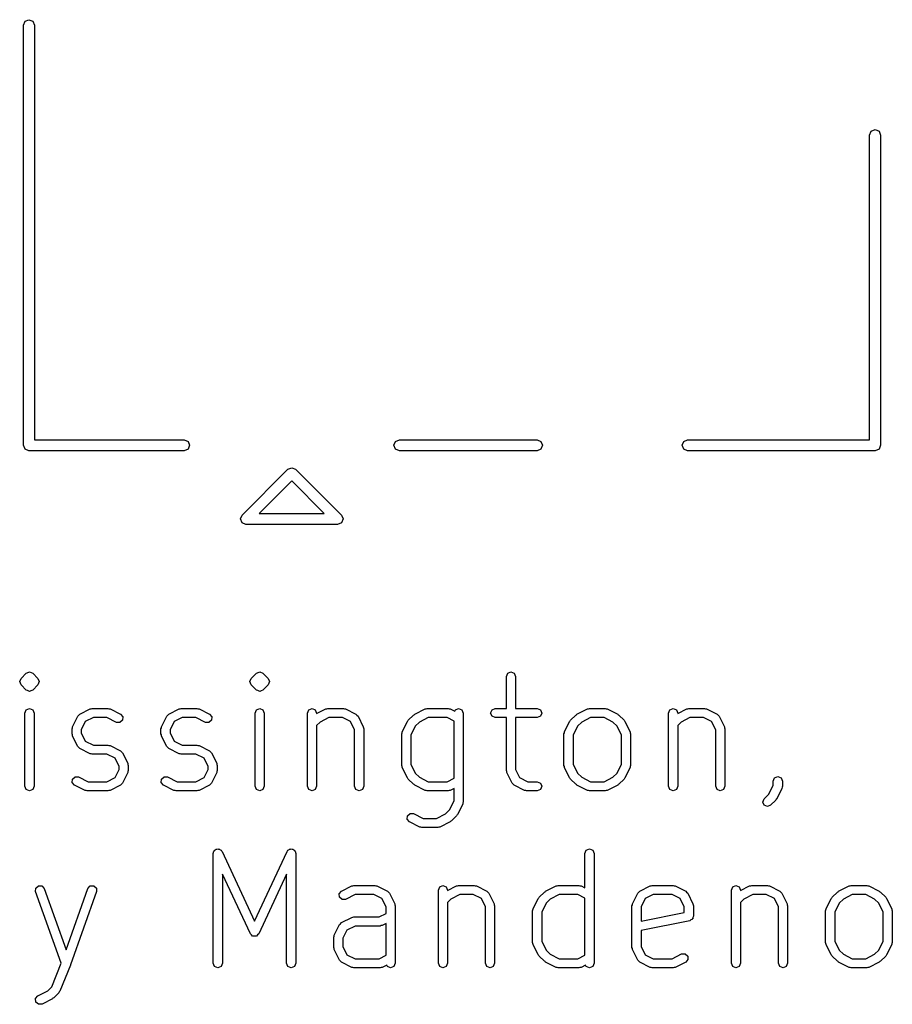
# Model space of a CAD drawing. Extents: x 2.76 to 6.37, y -5.23 to -2.48.
# Tile 4 of 19: x 3.76 to 4.14, y -5.17 to -4.74. Entities that reach past the tile are written whole.
import ezdxf

# ---------------------------------------------------------------- set-up
doc = ezdxf.new("R2010")
doc.units = 0
doc.header["$MEASUREMENT"] = 0
doc.layers.add('BLACK', color=7, linetype='CONTINUOUS')

msp = doc.modelspace()

# ---------------------------------------------------------------- linework, layer by layer
at = {"layer": 'BLACK', "linetype": 'CONTINUOUS'}
for p, q in [((3.76575, -4.74626), (3.76644, -4.74459)), ((3.76575, -4.92677), (3.76575, -4.74626)), ((3.76644, -4.74459), (3.76811, -4.7439)), ((3.76811, -4.7439), (3.76978, -4.74459)), ((3.76978, -4.74459), (3.77047, -4.74626)), ((3.77047, -4.74626), (3.77047, -4.92441)), ((4.12953, -4.7935), (4.13022, -4.79183)), ((4.12953, -4.92441), (4.12953, -4.7935)), ((4.13022, -4.79183), (4.13189, -4.79114)), ((4.13189, -4.79114), (4.13356, -4.79183)), ((4.13356, -4.79183), (4.13425, -4.7935)), ((4.13425, -4.7935), (4.13425, -4.92677)), ((3.77047, -4.92441), (3.83484, -4.92441)), ((3.83484, -4.92441), (3.83651, -4.9251)), ((3.83651, -4.9251), (3.8372, -4.92677)), ((3.925, -4.92677), (3.92569, -4.9251)), ((3.92569, -4.9251), (3.92736, -4.92441)), ((3.92736, -4.92441), (3.98654, -4.92441)), ((3.98654, -4.92441), (3.98821, -4.9251)), ((3.98821, -4.9251), (3.9889, -4.92677)), ((4.04894, -4.92677), (4.04963, -4.9251)), ((4.04963, -4.9251), (4.0513, -4.92441)), ((4.0513, -4.92441), (4.12953, -4.92441)), ((3.76644, -4.92844), (3.76575, -4.92677)), ((3.76811, -4.92913), (3.76644, -4.92844)), ((3.83484, -4.92913), (3.76811, -4.92913)), ((3.83651, -4.92844), (3.83484, -4.92913)), ((3.8372, -4.92677), (3.83651, -4.92844)), ((3.92569, -4.92844), (3.925, -4.92677)), ((3.92736, -4.92913), (3.92569, -4.92844)), ((3.98654, -4.92913), (3.92736, -4.92913)), ((3.98821, -4.92844), (3.98654, -4.92913)), ((3.9889, -4.92677), (3.98821, -4.92844)), ((4.04963, -4.92844), (4.04894, -4.92677)), ((4.0513, -4.92913), (4.04963, -4.92844)), ((4.13189, -4.92913), (4.0513, -4.92913)), ((4.13356, -4.92844), (4.13189, -4.92913)), ((4.13425, -4.92677), (4.13356, -4.92844)), ((3.85975, -4.95679), (3.87943, -4.93711)), ((3.87943, -4.93711), (3.8811, -4.93642)), ((3.8811, -4.93642), (3.88277, -4.93711)), ((3.88277, -4.93711), (3.88277, -4.93711)), ((3.88277, -4.93711), (3.90246, -4.95679)), ((3.8811, -4.94212), (3.86712, -4.9561)), ((3.89508, -4.9561), (3.8811, -4.94212)), ((3.85906, -4.95846), (3.85975, -4.95679)), ((3.85975, -4.96013), (3.85906, -4.95846)), ((3.86712, -4.9561), (3.89508, -4.9561)), ((3.90246, -4.95679), (3.90315, -4.95846)), ((3.90315, -4.95846), (3.90246, -4.96013)), ((3.86142, -4.96083), (3.85975, -4.96013)), ((3.90079, -4.96083), (3.86142, -4.96083)), ((3.90246, -4.96013), (3.90079, -4.96083)), ((3.76472, -5.02695), (3.76697, -5.0247)), ((3.76697, -5.0247), (3.76737, -5.02454)), ((3.76737, -5.02454), (3.76836, -5.02413)), ((3.76836, -5.02413), (3.76975, -5.0247)), ((3.76975, -5.0247), (3.772, -5.02695)), ((3.8637, -5.02695), (3.86595, -5.0247)), ((3.86595, -5.0247), (3.86636, -5.02454)), ((3.86636, -5.02454), (3.86735, -5.02413)), ((3.86735, -5.02413), (3.86874, -5.0247)), ((3.86874, -5.0247), (3.87099, -5.02695)), ((3.97336, -5.0261), (3.97394, -5.0247)), ((3.97336, -5.03988), (3.97336, -5.0261)), ((3.97394, -5.0247), (3.97533, -5.02413)), ((3.97533, -5.02413), (3.97672, -5.0247)), ((3.97672, -5.0247), (3.9773, -5.0261)), ((3.9773, -5.0261), (3.9773, -5.03988)), ((3.76414, -5.02835), (3.76472, -5.02695)), ((3.76472, -5.02974), (3.76414, -5.02835)), ((3.76472, -5.02695), (3.76472, -5.02695)), ((3.76697, -5.03199), (3.76472, -5.02974)), ((3.772, -5.02974), (3.76975, -5.03199)), ((3.772, -5.02695), (3.772, -5.02695)), ((3.772, -5.02695), (3.772, -5.02695)), ((3.772, -5.02695), (3.77258, -5.02835)), ((3.77258, -5.02835), (3.772, -5.02974)), ((3.86313, -5.02835), (3.8637, -5.02695)), ((3.8637, -5.02974), (3.86313, -5.02835)), ((3.8637, -5.02695), (3.8637, -5.02695)), ((3.86595, -5.03199), (3.8637, -5.02974)), ((3.87099, -5.02974), (3.86874, -5.03199)), ((3.87099, -5.02695), (3.87099, -5.02695)), ((3.87099, -5.02695), (3.87099, -5.02695)), ((3.87099, -5.02695), (3.87156, -5.02835)), ((3.87156, -5.02835), (3.87099, -5.02974)), ((3.76753, -5.03222), (3.76697, -5.03199)), ((3.76836, -5.03256), (3.76753, -5.03222)), ((3.76893, -5.03233), (3.76836, -5.03256)), ((3.76836, -5.03256), (3.76836, -5.03256)), ((3.76975, -5.03199), (3.76893, -5.03233)), ((3.86652, -5.03222), (3.86595, -5.03199)), ((3.86735, -5.03256), (3.86652, -5.03222)), ((3.86792, -5.03233), (3.86735, -5.03256)), ((3.86735, -5.03256), (3.86735, -5.03256)), ((3.86874, -5.03199), (3.86792, -5.03233)), ((3.76639, -5.04184), (3.76697, -5.04045)), ((3.76639, -5.07334), (3.76639, -5.04184)), ((3.76697, -5.04045), (3.76836, -5.03988)), ((3.76836, -5.03988), (3.76975, -5.04045)), ((3.76975, -5.04045), (3.77033, -5.04184)), ((3.77033, -5.04184), (3.77033, -5.07334)), ((3.78684, -5.04771), (3.78909, -5.04321)), ((3.78909, -5.04321), (3.78957, -5.04281)), ((3.78957, -5.04281), (3.78997, -5.04233)), ((3.78997, -5.04233), (3.79447, -5.04008)), ((3.79447, -5.04008), (3.79493, -5.04005)), ((3.79493, -5.04005), (3.79535, -5.03988)), ((3.79535, -5.03988), (3.8021, -5.03988)), ((3.8021, -5.03988), (3.80253, -5.04005)), ((3.80253, -5.04005), (3.80298, -5.04008)), ((3.80298, -5.04008), (3.80748, -5.04233)), ((3.80748, -5.04233), (3.80847, -5.04347)), ((3.80847, -5.04347), (3.80836, -5.04497)), ((3.82509, -5.04771), (3.82734, -5.04321)), ((3.82734, -5.04321), (3.82781, -5.04281)), ((3.82781, -5.04281), (3.82822, -5.04233)), ((3.82822, -5.04233), (3.83272, -5.04008)), ((3.83272, -5.04008), (3.83318, -5.04005)), ((3.83318, -5.04005), (3.8336, -5.03988)), ((3.8336, -5.03988), (3.84035, -5.03988)), ((3.84035, -5.03988), (3.84077, -5.04005)), ((3.84077, -5.04005), (3.84123, -5.04008)), ((3.84123, -5.04008), (3.84573, -5.04233)), ((3.84573, -5.04233), (3.84672, -5.04347)), ((3.84672, -5.04347), (3.84661, -5.04497)), ((3.86538, -5.04184), (3.86595, -5.04045)), ((3.86538, -5.07334), (3.86538, -5.04184)), ((3.86595, -5.04045), (3.86735, -5.03988)), ((3.86735, -5.03988), (3.86874, -5.04045)), ((3.86874, -5.04045), (3.86931, -5.04184)), ((3.86931, -5.04184), (3.86931, -5.07334)), ((3.88787, -5.04184), (3.88845, -5.04045)), ((3.88787, -5.07334), (3.88787, -5.04184)), ((3.88845, -5.04045), (3.88984, -5.03988)), ((3.88984, -5.03988), (3.89123, -5.04045)), ((3.89123, -5.04045), (3.89181, -5.04184)), ((3.89181, -5.04203), (3.89571, -5.04008)), ((3.89181, -5.04184), (3.89181, -5.04203)), ((3.89571, -5.04008), (3.89617, -5.04005)), ((3.89617, -5.04005), (3.89659, -5.03988)), ((3.89659, -5.03988), (3.90334, -5.03988)), ((3.90334, -5.03988), (3.90376, -5.04005)), ((3.90376, -5.04005), (3.90422, -5.04008)), ((3.90422, -5.04008), (3.90872, -5.04233)), ((3.90872, -5.04233), (3.90913, -5.04281)), ((3.90913, -5.04281), (3.9096, -5.04321)), ((3.9096, -5.04321), (3.91185, -5.04771)), ((3.9312, -5.04495), (3.93344, -5.0427)), ((3.93344, -5.0427), (3.93374, -5.04258)), ((3.93374, -5.04258), (3.93396, -5.04233)), ((3.93396, -5.04233), (3.93846, -5.04008)), ((3.93846, -5.04008), (3.93891, -5.04005)), ((3.93891, -5.04005), (3.93934, -5.03988)), ((3.93934, -5.03988), (3.94834, -5.03988)), ((3.94834, -5.03988), (3.94876, -5.04005)), ((3.94876, -5.04005), (3.94922, -5.04008)), ((3.94922, -5.04008), (3.95119, -5.04107)), ((3.95119, -5.04107), (3.95144, -5.04045)), ((3.95144, -5.04045), (3.95283, -5.03988)), ((3.95283, -5.03988), (3.95423, -5.04045)), ((3.95423, -5.04045), (3.9548, -5.04184)), ((3.9548, -5.04184), (3.9548, -5.08009)), ((3.96661, -5.04184), (3.96719, -5.04045)), ((3.96719, -5.04324), (3.96661, -5.04184)), ((3.96719, -5.04045), (3.96858, -5.03988)), ((3.96858, -5.04381), (3.96719, -5.04324)), ((3.96858, -5.03988), (3.97336, -5.03988)), ((3.9773, -5.03988), (3.98658, -5.03988)), ((3.98658, -5.03988), (3.98797, -5.04045)), ((3.98797, -5.04324), (3.98658, -5.04381)), ((3.98797, -5.04045), (3.98855, -5.04184)), ((3.98855, -5.04184), (3.98797, -5.04324)), ((4.00094, -5.04495), (4.00319, -5.0427)), ((4.00319, -5.0427), (4.00349, -5.04258)), ((4.00349, -5.04258), (4.0037, -5.04233)), ((4.0037, -5.04233), (4.0082, -5.04008)), ((4.0082, -5.04008), (4.00865, -5.04005)), ((4.00865, -5.04005), (4.00908, -5.03988)), ((4.00908, -5.03988), (4.01583, -5.03988)), ((4.01583, -5.03988), (4.01625, -5.04005)), ((4.01625, -5.04005), (4.01671, -5.04008)), ((4.01671, -5.04008), (4.02121, -5.04233)), ((4.02121, -5.04233), (4.02142, -5.04258)), ((4.02142, -5.04258), (4.02172, -5.0427)), ((4.02172, -5.0427), (4.02397, -5.04495)), ((4.0431, -5.04184), (4.04368, -5.04045)), ((4.0431, -5.07334), (4.0431, -5.04184)), ((4.04368, -5.04045), (4.04507, -5.03988)), ((4.04507, -5.03988), (4.04647, -5.04045)), ((4.04647, -5.04045), (4.04704, -5.04184)), ((4.04704, -5.04203), (4.05094, -5.04008)), ((4.04704, -5.04184), (4.04704, -5.04203)), ((4.05094, -5.04008), (4.0514, -5.04005)), ((4.0514, -5.04005), (4.05182, -5.03988)), ((4.05182, -5.03988), (4.05857, -5.03988)), ((4.05857, -5.03988), (4.05899, -5.04005)), ((4.05899, -5.04005), (4.05945, -5.04008)), ((4.05945, -5.04008), (4.06395, -5.04233)), ((4.06395, -5.04233), (4.06436, -5.04281)), ((4.06436, -5.04281), (4.06483, -5.04321)), ((4.06483, -5.04321), (4.06708, -5.04771)), ((3.78681, -5.04817), (3.78684, -5.04771)), ((3.79232, -5.04556), (3.79057, -5.04906)), ((3.79582, -5.04381), (3.79232, -5.04556)), ((3.80164, -5.04381), (3.79582, -5.04381)), ((3.80572, -5.04586), (3.80164, -5.04381)), ((3.80723, -5.04596), (3.80572, -5.04586)), ((3.80836, -5.04497), (3.80723, -5.04596)), ((3.82506, -5.04817), (3.82509, -5.04771)), ((3.83057, -5.04556), (3.82882, -5.04906)), ((3.83406, -5.04381), (3.83057, -5.04556)), ((3.83988, -5.04381), (3.83406, -5.04381)), ((3.84397, -5.04586), (3.83988, -5.04381)), ((3.84547, -5.04596), (3.84397, -5.04586)), ((3.84661, -5.04497), (3.84547, -5.04596)), ((3.89326, -5.04571), (3.89181, -5.04716)), ((3.89181, -5.04716), (3.89181, -5.07334)), ((3.89706, -5.04381), (3.89326, -5.04571)), ((3.90288, -5.04381), (3.89706, -5.04381)), ((3.90637, -5.04556), (3.90288, -5.04381)), ((3.90812, -5.04906), (3.90637, -5.04556)), ((3.91185, -5.04771), (3.91188, -5.04817)), ((3.92858, -5.04996), (3.93083, -5.04546)), ((3.93083, -5.04546), (3.93107, -5.04525)), ((3.93107, -5.04525), (3.9312, -5.04495)), ((3.9342, -5.04751), (3.93231, -5.05131)), ((3.936, -5.04571), (3.9342, -5.04751)), ((3.9398, -5.04381), (3.936, -5.04571)), ((3.94787, -5.04381), (3.9398, -5.04381)), ((3.95087, -5.04531), (3.94787, -5.04381)), ((3.95087, -5.06987), (3.95087, -5.04531)), ((3.97336, -5.04381), (3.96858, -5.04381)), ((3.97336, -5.06659), (3.97336, -5.04381)), ((3.98658, -5.04381), (3.9773, -5.04381)), ((3.9773, -5.04381), (3.9773, -5.06613)), ((3.99832, -5.04996), (4.00057, -5.04546)), ((4.00057, -5.04546), (4.00081, -5.04525)), ((4.00081, -5.04525), (4.00094, -5.04495)), ((4.00395, -5.04751), (4.00205, -5.05131)), ((4.00574, -5.04571), (4.00395, -5.04751)), ((4.00954, -5.04381), (4.00574, -5.04571)), ((4.01536, -5.04381), (4.00954, -5.04381)), ((4.01916, -5.04571), (4.01536, -5.04381)), ((4.02096, -5.04751), (4.01916, -5.04571)), ((4.02286, -5.05131), (4.02096, -5.04751)), ((4.02397, -5.04495), (4.02409, -5.04525)), ((4.02409, -5.04525), (4.02434, -5.04546)), ((4.02434, -5.04546), (4.02659, -5.04996)), ((4.04849, -5.04571), (4.04704, -5.04716)), ((4.04704, -5.04716), (4.04704, -5.07334)), ((4.05229, -5.04381), (4.04849, -5.04571)), ((4.05811, -5.04381), (4.05229, -5.04381)), ((4.0616, -5.04556), (4.05811, -5.04381)), ((4.06335, -5.04906), (4.0616, -5.04556)), ((4.06708, -5.04771), (4.06711, -5.04817)), ((3.78664, -5.04859), (3.78681, -5.04817)), ((3.78664, -5.05084), (3.78664, -5.04859)), ((3.78681, -5.05127), (3.78664, -5.05084)), ((3.78684, -5.05172), (3.78681, -5.05127)), ((3.78909, -5.05622), (3.78684, -5.05172)), ((3.79057, -5.04906), (3.79057, -5.05038)), ((3.79057, -5.05038), (3.79232, -5.05388)), ((3.82488, -5.04859), (3.82506, -5.04817)), ((3.82488, -5.05084), (3.82488, -5.04859)), ((3.82506, -5.05127), (3.82488, -5.05084)), ((3.82509, -5.05172), (3.82506, -5.05127)), ((3.82734, -5.05622), (3.82509, -5.05172)), ((3.82882, -5.04906), (3.82882, -5.05038)), ((3.82882, -5.05038), (3.83057, -5.05388)), ((3.90812, -5.07334), (3.90812, -5.04906)), ((3.91188, -5.04817), (3.91206, -5.04859)), ((3.91206, -5.04859), (3.91206, -5.07334)), ((3.92837, -5.05084), (3.92854, -5.05042)), ((3.92837, -5.06434), (3.92837, -5.05084)), ((3.92854, -5.05042), (3.92858, -5.04996)), ((3.93231, -5.05131), (3.93231, -5.06388)), ((3.99811, -5.05084), (3.99829, -5.05042)), ((3.99811, -5.06434), (3.99811, -5.05084)), ((3.99829, -5.05042), (3.99832, -5.04996)), ((4.00205, -5.05131), (4.00205, -5.06388)), ((4.02286, -5.06388), (4.02286, -5.05131)), ((4.02659, -5.04996), (4.02662, -5.05042)), ((4.02662, -5.05042), (4.02679, -5.05084)), ((4.02679, -5.05084), (4.02679, -5.06434)), ((4.06335, -5.07334), (4.06335, -5.04906)), ((4.06711, -5.04817), (4.06729, -5.04859)), ((4.06729, -5.04859), (4.06729, -5.07334)), ((3.78957, -5.05663), (3.78909, -5.05622)), ((3.79232, -5.05388), (3.79582, -5.05562)), ((3.79582, -5.05562), (3.8021, -5.05562)), ((3.8021, -5.05562), (3.80253, -5.0558)), ((3.80253, -5.0558), (3.80298, -5.05583)), ((3.80298, -5.05583), (3.80748, -5.05808)), ((3.82781, -5.05663), (3.82734, -5.05622)), ((3.83057, -5.05388), (3.83406, -5.05562)), ((3.83406, -5.05562), (3.84035, -5.05562)), ((3.84035, -5.05562), (3.84077, -5.0558)), ((3.84077, -5.0558), (3.84123, -5.05583)), ((3.84123, -5.05583), (3.84573, -5.05808)), ((3.78997, -5.0571), (3.78957, -5.05663)), ((3.79447, -5.05935), (3.78997, -5.0571)), ((3.79493, -5.05939), (3.79447, -5.05935)), ((3.79535, -5.05956), (3.79493, -5.05939)), ((3.80164, -5.05956), (3.79535, -5.05956)), ((3.80514, -5.06131), (3.80164, -5.05956)), ((3.80748, -5.05808), (3.80789, -5.05855)), ((3.80789, -5.05855), (3.80836, -5.05896)), ((3.80836, -5.05896), (3.81061, -5.06346)), ((3.82822, -5.0571), (3.82781, -5.05663)), ((3.83272, -5.05935), (3.82822, -5.0571)), ((3.83318, -5.05939), (3.83272, -5.05935)), ((3.8336, -5.05956), (3.83318, -5.05939)), ((3.83988, -5.05956), (3.8336, -5.05956)), ((3.84338, -5.06131), (3.83988, -5.05956)), ((3.84573, -5.05808), (3.84614, -5.05855)), ((3.84614, -5.05855), (3.84661, -5.05896)), ((3.84661, -5.05896), (3.84886, -5.06346)), ((3.80688, -5.06481), (3.80514, -5.06131)), ((3.81061, -5.06346), (3.81065, -5.06392)), ((3.81065, -5.06392), (3.81082, -5.06434)), ((3.81082, -5.06434), (3.81082, -5.06659)), ((3.84513, -5.06481), (3.84338, -5.06131)), ((3.84886, -5.06346), (3.84889, -5.06392)), ((3.84889, -5.06392), (3.84907, -5.06434)), ((3.84907, -5.06434), (3.84907, -5.06659)), ((3.92854, -5.06477), (3.92837, -5.06434)), ((3.93231, -5.06388), (3.93421, -5.06768)), ((3.99829, -5.06477), (3.99811, -5.06434)), ((4.00205, -5.06388), (4.00395, -5.06768)), ((4.02096, -5.06768), (4.02286, -5.06388)), ((4.02679, -5.06434), (4.02662, -5.06477)), ((3.80514, -5.06962), (3.80688, -5.06613)), ((3.80688, -5.06613), (3.80688, -5.06481)), ((3.81061, -5.06747), (3.80836, -5.07197)), ((3.81065, -5.06701), (3.81061, -5.06747)), ((3.81082, -5.06659), (3.81065, -5.06701)), ((3.84338, -5.06962), (3.84513, -5.06613)), ((3.84513, -5.06613), (3.84513, -5.06481)), ((3.84886, -5.06747), (3.84661, -5.07197)), ((3.84889, -5.06701), (3.84886, -5.06747)), ((3.84907, -5.06659), (3.84889, -5.06701)), ((3.92858, -5.06522), (3.92854, -5.06477)), ((3.93083, -5.06972), (3.92858, -5.06522)), ((3.93421, -5.06768), (3.936, -5.06947)), ((3.97354, -5.06701), (3.97336, -5.06659)), ((3.97357, -5.06747), (3.97354, -5.06701)), ((3.97582, -5.07197), (3.97357, -5.06747)), ((3.9773, -5.06613), (3.97905, -5.06962)), ((3.99832, -5.06522), (3.99829, -5.06477)), ((4.00057, -5.06972), (3.99832, -5.06522)), ((4.00395, -5.06768), (4.00574, -5.06947)), ((4.01916, -5.06947), (4.02096, -5.06768)), ((4.02659, -5.06522), (4.02434, -5.06972)), ((4.02662, -5.06477), (4.02659, -5.06522)), ((3.78674, -5.07171), (3.78684, -5.07021)), ((3.78772, -5.07285), (3.78674, -5.07171)), ((3.78684, -5.07021), (3.78798, -5.06922)), ((3.79222, -5.0751), (3.78772, -5.07285)), ((3.78798, -5.06922), (3.78949, -5.06933)), ((3.78949, -5.06933), (3.79357, -5.07137)), ((3.79357, -5.07137), (3.80164, -5.07137)), ((3.80164, -5.07137), (3.80514, -5.06962)), ((3.80748, -5.07285), (3.80298, -5.0751)), ((3.80789, -5.07238), (3.80748, -5.07285)), ((3.80836, -5.07197), (3.80789, -5.07238)), ((3.82498, -5.07171), (3.82509, -5.07021)), ((3.82597, -5.07285), (3.82498, -5.07171)), ((3.82509, -5.07021), (3.82623, -5.06922)), ((3.83047, -5.0751), (3.82597, -5.07285)), ((3.82623, -5.06922), (3.82773, -5.06933)), ((3.82773, -5.06933), (3.83181, -5.07137)), ((3.83181, -5.07137), (3.83988, -5.07137)), ((3.83988, -5.07137), (3.84338, -5.06962)), ((3.84573, -5.07285), (3.84123, -5.0751)), ((3.84614, -5.07238), (3.84573, -5.07285)), ((3.84661, -5.07197), (3.84614, -5.07238)), ((3.93107, -5.06993), (3.93083, -5.06972)), ((3.9312, -5.07023), (3.93107, -5.06993)), ((3.93344, -5.07248), (3.9312, -5.07023)), ((3.93374, -5.07261), (3.93344, -5.07248)), ((3.93396, -5.07285), (3.93374, -5.07261)), ((3.93846, -5.0751), (3.93396, -5.07285)), ((3.936, -5.06947), (3.9398, -5.07137)), ((3.9398, -5.07137), (3.94787, -5.07137)), ((3.94787, -5.07137), (3.95087, -5.06987)), ((3.97629, -5.07238), (3.97582, -5.07197)), ((3.9767, -5.07285), (3.97629, -5.07238)), ((3.9812, -5.0751), (3.9767, -5.07285)), ((3.97905, -5.06962), (3.98255, -5.07137)), ((3.98255, -5.07137), (3.98658, -5.07137)), ((3.98658, -5.07137), (3.98797, -5.07195)), ((3.98797, -5.07195), (3.98855, -5.07334)), ((4.00081, -5.06993), (4.00057, -5.06972)), ((4.00094, -5.07023), (4.00081, -5.06993)), ((4.00319, -5.07248), (4.00094, -5.07023)), ((4.00349, -5.07261), (4.00319, -5.07248)), ((4.0037, -5.07285), (4.00349, -5.07261)), ((4.0082, -5.0751), (4.0037, -5.07285)), ((4.00574, -5.06947), (4.00954, -5.07137)), ((4.00954, -5.07137), (4.01536, -5.07137)), ((4.01536, -5.07137), (4.01916, -5.06947)), ((4.02121, -5.07285), (4.01671, -5.0751)), ((4.02142, -5.07261), (4.02121, -5.07285)), ((4.02172, -5.07248), (4.02142, -5.07261)), ((4.02397, -5.07023), (4.02172, -5.07248)), ((4.02409, -5.06993), (4.02397, -5.07023)), ((4.02434, -5.06972), (4.02409, -5.06993)), ((4.0862, -5.07667), (4.0881, -5.07288)), ((4.0881, -5.07109), (4.08868, -5.0697)), ((4.0881, -5.07288), (4.0881, -5.07109)), ((4.08868, -5.0697), (4.09007, -5.06912)), ((4.09007, -5.06912), (4.09146, -5.0697)), ((4.09146, -5.0697), (4.09204, -5.07109)), ((4.09204, -5.07109), (4.09204, -5.07334)), ((3.76697, -5.07473), (3.76639, -5.07334)), ((3.76836, -5.07531), (3.76697, -5.07473)), ((3.76975, -5.07473), (3.76836, -5.07531)), ((3.77033, -5.07334), (3.76975, -5.07473)), ((3.79268, -5.07513), (3.79222, -5.0751)), ((3.7931, -5.07531), (3.79268, -5.07513)), ((3.8021, -5.07531), (3.7931, -5.07531)), ((3.80253, -5.07513), (3.8021, -5.07531)), ((3.80298, -5.0751), (3.80253, -5.07513)), ((3.83093, -5.07513), (3.83047, -5.0751)), ((3.83135, -5.07531), (3.83093, -5.07513)), ((3.84035, -5.07531), (3.83135, -5.07531)), ((3.84077, -5.07513), (3.84035, -5.07531)), ((3.84123, -5.0751), (3.84077, -5.07513)), ((3.86595, -5.07473), (3.86538, -5.07334)), ((3.86735, -5.07531), (3.86595, -5.07473)), ((3.86874, -5.07473), (3.86735, -5.07531)), ((3.86931, -5.07334), (3.86874, -5.07473)), ((3.88845, -5.07473), (3.88787, -5.07334)), ((3.88984, -5.07531), (3.88845, -5.07473)), ((3.89123, -5.07473), (3.88984, -5.07531)), ((3.89181, -5.07334), (3.89123, -5.07473)), ((3.9087, -5.07473), (3.90812, -5.07334)), ((3.91009, -5.07531), (3.9087, -5.07473)), ((3.91148, -5.07473), (3.91009, -5.07531)), ((3.91206, -5.07334), (3.91148, -5.07473)), ((3.93891, -5.07513), (3.93846, -5.0751)), ((3.93934, -5.07531), (3.93891, -5.07513)), ((3.94834, -5.07531), (3.93934, -5.07531)), ((3.94876, -5.07513), (3.94834, -5.07531)), ((3.94922, -5.0751), (3.94876, -5.07513)), ((3.95087, -5.07428), (3.94922, -5.0751)), ((3.95087, -5.07963), (3.95087, -5.07428)), ((3.98166, -5.07513), (3.9812, -5.0751)), ((3.98208, -5.07531), (3.98166, -5.07513)), ((3.98658, -5.07531), (3.98208, -5.07531)), ((3.98797, -5.07473), (3.98658, -5.07531)), ((3.98855, -5.07334), (3.98797, -5.07473)), ((4.00865, -5.07513), (4.0082, -5.0751)), ((4.00908, -5.07531), (4.00865, -5.07513)), ((4.01583, -5.07531), (4.00908, -5.07531)), ((4.01625, -5.07513), (4.01583, -5.07531)), ((4.01671, -5.0751), (4.01625, -5.07513)), ((4.04368, -5.07473), (4.0431, -5.07334)), ((4.04507, -5.07531), (4.04368, -5.07473)), ((4.04647, -5.07473), (4.04507, -5.07531)), ((4.04704, -5.07334), (4.04647, -5.07473)), ((4.06393, -5.07473), (4.06335, -5.07334)), ((4.06532, -5.07531), (4.06393, -5.07473)), ((4.06671, -5.07473), (4.06532, -5.07531)), ((4.06729, -5.07334), (4.06671, -5.07473)), ((4.08418, -5.0787), (4.0862, -5.07667)), ((4.09183, -5.07422), (4.08958, -5.07872)), ((4.09186, -5.07376), (4.09183, -5.07422)), ((4.09204, -5.07334), (4.09186, -5.07376)), ((3.94897, -5.08342), (3.95087, -5.07963)), ((3.9546, -5.08097), (3.95235, -5.08547)), ((3.95463, -5.08051), (3.9546, -5.08097)), ((3.9548, -5.08009), (3.95463, -5.08051)), ((4.0836, -5.08009), (4.08418, -5.0787)), ((4.08418, -5.08148), (4.0836, -5.08009)), ((4.08557, -5.08206), (4.08418, -5.08148)), ((4.08696, -5.08148), (4.08557, -5.08206)), ((4.08921, -5.07923), (4.08696, -5.08148)), ((4.08933, -5.07893), (4.08921, -5.07923)), ((4.08958, -5.07872), (4.08933, -5.07893)), ((3.93083, -5.08596), (3.93196, -5.08497)), ((3.93196, -5.08497), (3.93347, -5.08508)), ((3.93347, -5.08508), (3.93755, -5.08712)), ((3.94337, -5.08712), (3.94717, -5.08522)), ((3.94717, -5.08522), (3.94897, -5.08342)), ((3.9521, -5.08568), (3.95198, -5.08598)), ((3.95235, -5.08547), (3.9521, -5.08568)), ((3.93072, -5.08746), (3.93083, -5.08596)), ((3.93171, -5.0886), (3.93072, -5.08746)), ((3.93621, -5.09085), (3.93171, -5.0886)), ((3.93755, -5.08712), (3.94337, -5.08712)), ((3.94922, -5.0886), (3.94472, -5.09085)), ((3.94943, -5.08836), (3.94922, -5.0886)), ((3.94973, -5.08823), (3.94943, -5.08836)), ((3.95198, -5.08598), (3.94973, -5.08823)), ((3.93666, -5.09088), (3.93621, -5.09085)), ((3.93709, -5.09106), (3.93666, -5.09088)), ((3.94384, -5.09106), (3.93709, -5.09106)), ((3.94426, -5.09088), (3.94384, -5.09106)), ((3.94472, -5.09085), (3.94426, -5.09088)), ((3.84738, -5.10216), (3.84751, -5.10184)), ((3.84738, -5.1494), (3.84738, -5.10216)), ((3.8475, -5.10149), (3.84779, -5.10117)), ((3.84751, -5.10184), (3.8475, -5.10149)), ((3.84779, -5.10117), (3.84796, -5.10077)), ((3.84796, -5.10077), (3.84828, -5.10063)), ((3.84828, -5.10063), (3.84852, -5.10038)), ((3.84852, -5.10038), (3.84895, -5.10036)), ((3.84895, -5.10036), (3.84935, -5.10019)), ((3.84935, -5.10019), (3.84967, -5.10033)), ((3.84967, -5.10033), (3.85002, -5.10031)), ((3.85002, -5.10031), (3.85034, -5.1006)), ((3.85034, -5.1006), (3.85074, -5.10077)), ((3.85074, -5.10077), (3.85087, -5.10109)), ((3.85087, -5.10109), (3.85113, -5.10133)), ((3.85113, -5.10133), (3.8651, -5.13125)), ((3.8651, -5.13125), (3.87906, -5.10133)), ((3.87906, -5.10133), (3.87932, -5.10109)), ((3.87932, -5.10109), (3.87945, -5.10077)), ((3.87945, -5.10077), (3.87985, -5.1006)), ((3.87985, -5.1006), (3.88017, -5.10031)), ((3.88017, -5.10031), (3.88052, -5.10033)), ((3.88052, -5.10033), (3.88084, -5.10019)), ((3.88084, -5.10019), (3.88124, -5.10036)), ((3.88124, -5.10036), (3.88168, -5.10038)), ((3.88168, -5.10038), (3.88191, -5.10063)), ((3.88191, -5.10063), (3.88224, -5.10077)), ((3.88224, -5.10077), (3.8824, -5.10117)), ((3.8824, -5.10117), (3.88269, -5.10149)), ((3.88269, -5.10149), (3.88268, -5.10184)), ((3.88268, -5.10184), (3.88281, -5.10216)), ((3.88281, -5.10216), (3.88281, -5.1494)), ((4.00711, -5.10216), (4.00769, -5.10077)), ((4.00711, -5.11697), (4.00711, -5.10216)), ((4.00769, -5.10077), (4.00908, -5.10019)), ((4.00908, -5.10019), (4.01047, -5.10077)), ((4.01047, -5.10077), (4.01105, -5.10216)), ((4.01105, -5.10216), (4.01105, -5.1494)), ((3.86331, -5.13674), (3.85132, -5.11103)), ((3.85132, -5.11103), (3.85132, -5.1494)), ((3.87888, -5.11103), (3.86688, -5.13674)), ((3.87888, -5.1494), (3.87888, -5.11103)), ((3.771, -5.11857), (3.77108, -5.11707)), ((3.782, -5.14936), (3.771, -5.11857)), ((3.77108, -5.11707), (3.7722, -5.11605)), ((3.7722, -5.11605), (3.7737, -5.11613)), ((3.7737, -5.11613), (3.77471, -5.11725)), ((3.77471, -5.11725), (3.78411, -5.14355)), ((3.78411, -5.14355), (3.7935, -5.11725)), ((3.79721, -5.11857), (3.78596, -5.15007)), ((3.7935, -5.11725), (3.79451, -5.11613)), ((3.79451, -5.11613), (3.79602, -5.11605)), ((3.79602, -5.11605), (3.79713, -5.11707)), ((3.79713, -5.11707), (3.79721, -5.11857)), ((3.90147, -5.11953), (3.90246, -5.1184)), ((3.90158, -5.12104), (3.90147, -5.11953)), ((3.90246, -5.1184), (3.90696, -5.11615)), ((3.90696, -5.11615), (3.90742, -5.11611)), ((3.90742, -5.11611), (3.90784, -5.11594)), ((3.90784, -5.11594), (3.91684, -5.11594)), ((3.91684, -5.11594), (3.91726, -5.11611)), ((3.91726, -5.11611), (3.91772, -5.11615)), ((3.91772, -5.11615), (3.92222, -5.1184)), ((3.92222, -5.1184), (3.92263, -5.11887)), ((3.92263, -5.11887), (3.9231, -5.11928)), ((3.9231, -5.11928), (3.92535, -5.12378)), ((3.94412, -5.11791), (3.94469, -5.11652)), ((3.94412, -5.1494), (3.94412, -5.11791)), ((3.94469, -5.11652), (3.94609, -5.11594)), ((3.94609, -5.11594), (3.94748, -5.11652)), ((3.94748, -5.11652), (3.94805, -5.11791)), ((3.94805, -5.1181), (3.95195, -5.11615)), ((3.94805, -5.11791), (3.94805, -5.1181)), ((3.95195, -5.11615), (3.95241, -5.11611)), ((3.95241, -5.11611), (3.95283, -5.11594)), ((3.95283, -5.11594), (3.95958, -5.11594)), ((3.95958, -5.11594), (3.96001, -5.11611)), ((3.96001, -5.11611), (3.96046, -5.11615)), ((3.96046, -5.11615), (3.96496, -5.1184)), ((3.96496, -5.1184), (3.96537, -5.11887)), ((3.96537, -5.11887), (3.96584, -5.11928)), ((3.96584, -5.11928), (3.96809, -5.12378)), ((3.98744, -5.12102), (3.98969, -5.11877)), ((3.98969, -5.11877), (3.98999, -5.11864)), ((3.98999, -5.11864), (3.9902, -5.1184)), ((3.9902, -5.1184), (3.9947, -5.11615)), ((3.9947, -5.11615), (3.99516, -5.11611)), ((3.99516, -5.11611), (3.99558, -5.11594)), ((3.99558, -5.11594), (4.00458, -5.11594)), ((4.00458, -5.11594), (4.005, -5.11611)), ((4.005, -5.11611), (4.00546, -5.11615)), ((4.00546, -5.11615), (4.00711, -5.11697)), ((4.02756, -5.12378), (4.02981, -5.11928)), ((4.02981, -5.11928), (4.03029, -5.11887)), ((4.03029, -5.11887), (4.03069, -5.1184)), ((4.03069, -5.1184), (4.03519, -5.11615)), ((4.03519, -5.11615), (4.03565, -5.11611)), ((4.03565, -5.11611), (4.03607, -5.11594)), ((4.03607, -5.11594), (4.04507, -5.11594)), ((4.04507, -5.11594), (4.0455, -5.11611)), ((4.0455, -5.11611), (4.04595, -5.11615)), ((4.04595, -5.11615), (4.05045, -5.1184)), ((4.05045, -5.1184), (4.05086, -5.11887)), ((4.05086, -5.11887), (4.05133, -5.11928)), ((4.05133, -5.11928), (4.05358, -5.12378)), ((4.0701, -5.11791), (4.07068, -5.11652)), ((4.0701, -5.1494), (4.0701, -5.11791)), ((4.07068, -5.11652), (4.07207, -5.11594)), ((4.07207, -5.11594), (4.07346, -5.11652)), ((4.07346, -5.11652), (4.07404, -5.11791)), ((4.07404, -5.1181), (4.07794, -5.11615)), ((4.07404, -5.11791), (4.07404, -5.1181)), ((4.07794, -5.11615), (4.0784, -5.11611)), ((4.0784, -5.11611), (4.07882, -5.11594)), ((4.07882, -5.11594), (4.08557, -5.11594)), ((4.08557, -5.11594), (4.08599, -5.11611)), ((4.08599, -5.11611), (4.08645, -5.11615)), ((4.08645, -5.11615), (4.09095, -5.1184)), ((4.09095, -5.1184), (4.09136, -5.11887)), ((4.09136, -5.11887), (4.09183, -5.11928)), ((4.09183, -5.11928), (4.09408, -5.12378)), ((4.11342, -5.12102), (4.11567, -5.11877)), ((4.11567, -5.11877), (4.11597, -5.11864)), ((4.11597, -5.11864), (4.11618, -5.1184)), ((4.11618, -5.1184), (4.12068, -5.11615)), ((4.12068, -5.11615), (4.12114, -5.11611)), ((4.12114, -5.11611), (4.12156, -5.11594)), ((4.12156, -5.11594), (4.12831, -5.11594)), ((4.12831, -5.11594), (4.12874, -5.11611)), ((4.12874, -5.11611), (4.12919, -5.11615)), ((4.12919, -5.11615), (4.13369, -5.1184)), ((4.13369, -5.1184), (4.1339, -5.11864)), ((4.1339, -5.11864), (4.1342, -5.11877)), ((4.1342, -5.11877), (4.13645, -5.12102)), ((3.90272, -5.12202), (3.90158, -5.12104)), ((3.90422, -5.12192), (3.90272, -5.12202)), ((3.9083, -5.11988), (3.90422, -5.12192)), ((3.91637, -5.11988), (3.9083, -5.11988)), ((3.91987, -5.12162), (3.91637, -5.11988)), ((3.92162, -5.12512), (3.91987, -5.12162)), ((3.92535, -5.12378), (3.92538, -5.12423)), ((3.9495, -5.12178), (3.94805, -5.12322)), ((3.94805, -5.12322), (3.94805, -5.1494)), ((3.9533, -5.11988), (3.9495, -5.12178)), ((3.95912, -5.11988), (3.9533, -5.11988)), ((3.96262, -5.12162), (3.95912, -5.11988)), ((3.96436, -5.12512), (3.96262, -5.12162)), ((3.96809, -5.12378), (3.96813, -5.12423)), ((3.98482, -5.12603), (3.98707, -5.12153)), ((3.98707, -5.12153), (3.98731, -5.12131)), ((3.98731, -5.12131), (3.98744, -5.12102)), ((3.99045, -5.12357), (3.98855, -5.12737)), ((3.99225, -5.12178), (3.99045, -5.12357)), ((3.99604, -5.11988), (3.99225, -5.12178)), ((4.00411, -5.11988), (3.99604, -5.11988)), ((4.00711, -5.12137), (4.00411, -5.11988)), ((4.00711, -5.14594), (4.00711, -5.12137)), ((4.02753, -5.12423), (4.02756, -5.12378)), ((4.03304, -5.12162), (4.03129, -5.12512)), ((4.03654, -5.11988), (4.03304, -5.12162)), ((4.04461, -5.11988), (4.03654, -5.11988)), ((4.04811, -5.12162), (4.04461, -5.11988)), ((4.04985, -5.12512), (4.04811, -5.12162)), ((4.05358, -5.12378), (4.05362, -5.12423)), ((4.07549, -5.12178), (4.07404, -5.12322)), ((4.07404, -5.12322), (4.07404, -5.1494)), ((4.07928, -5.11988), (4.07549, -5.12178)), ((4.0851, -5.11988), (4.07928, -5.11988)), ((4.0886, -5.12162), (4.0851, -5.11988)), ((4.09035, -5.12512), (4.0886, -5.12162)), ((4.09408, -5.12378), (4.09411, -5.12423)), ((4.1108, -5.12603), (4.11305, -5.12153)), ((4.11305, -5.12153), (4.1133, -5.12131)), ((4.1133, -5.12131), (4.11342, -5.12102)), ((4.11643, -5.12357), (4.11453, -5.12737)), ((4.11823, -5.12178), (4.11643, -5.12357)), ((4.12203, -5.11988), (4.11823, -5.12178)), ((4.12785, -5.11988), (4.12203, -5.11988)), ((4.13165, -5.12178), (4.12785, -5.11988)), ((4.13344, -5.12357), (4.13165, -5.12178)), ((4.13534, -5.12737), (4.13344, -5.12357)), ((4.13645, -5.12102), (4.13658, -5.12131)), ((4.13658, -5.12131), (4.13682, -5.12153)), ((4.13682, -5.12153), (4.13907, -5.12603)), ((3.91862, -5.12944), (3.92162, -5.12794)), ((3.92162, -5.12794), (3.92162, -5.12512)), ((3.92538, -5.12423), (3.92556, -5.12466)), ((3.92556, -5.12466), (3.92556, -5.1494)), ((3.96436, -5.1494), (3.96436, -5.12512)), ((3.96813, -5.12423), (3.9683, -5.12466)), ((3.9683, -5.12466), (3.9683, -5.1494)), ((3.98461, -5.12691), (3.98479, -5.12648)), ((3.98461, -5.1404), (3.98461, -5.12691)), ((3.98479, -5.12648), (3.98482, -5.12603)), ((3.98855, -5.12737), (3.98855, -5.13994)), ((4.02736, -5.12466), (4.02753, -5.12423)), ((4.02736, -5.14265), (4.02736, -5.12466)), ((4.03129, -5.12512), (4.03129, -5.13125)), ((4.03129, -5.13125), (4.04985, -5.12754)), ((4.04985, -5.12754), (4.04985, -5.12512)), ((4.05362, -5.12423), (4.05379, -5.12466)), ((4.05379, -5.12466), (4.05379, -5.12916)), ((4.09035, -5.1494), (4.09035, -5.12512)), ((4.09411, -5.12423), (4.09429, -5.12466)), ((4.09429, -5.12466), (4.09429, -5.1494)), ((4.1106, -5.12691), (4.11077, -5.12648)), ((4.1106, -5.1404), (4.1106, -5.12691)), ((4.11077, -5.12648), (4.1108, -5.12603)), ((4.11453, -5.12737), (4.11453, -5.13994)), ((4.13534, -5.13994), (4.13534, -5.12737)), ((4.13907, -5.12603), (4.1391, -5.12648)), ((4.1391, -5.12648), (4.13928, -5.12691)), ((4.13928, -5.12691), (4.13928, -5.1404)), ((3.90158, -5.13278), (3.90205, -5.13237)), ((3.90205, -5.13237), (3.90246, -5.1319)), ((3.90246, -5.1319), (3.90696, -5.12965)), ((3.90696, -5.12965), (3.90742, -5.12961)), ((3.90742, -5.12961), (3.90784, -5.12944)), ((3.90784, -5.12944), (3.91862, -5.12944)), ((3.92162, -5.13234), (3.91997, -5.13317)), ((3.92162, -5.14594), (3.92162, -5.13234)), ((4.05221, -5.13109), (4.03129, -5.13527)), ((4.05268, -5.13077), (4.05221, -5.13109)), ((4.05321, -5.13055), (4.05268, -5.13077)), ((4.05329, -5.13036), (4.05321, -5.13055)), ((4.05346, -5.13025), (4.05329, -5.13036)), ((4.05357, -5.12969), (4.05346, -5.13025)), ((4.05379, -5.12916), (4.05357, -5.12969)), ((3.89933, -5.13727), (3.90158, -5.13278)), ((3.90481, -5.13512), (3.90306, -5.13862)), ((3.9083, -5.13337), (3.90481, -5.13512)), ((3.91909, -5.13337), (3.9083, -5.13337)), ((3.91951, -5.1332), (3.91909, -5.13337)), ((3.91997, -5.13317), (3.91951, -5.1332)), ((4.03129, -5.13527), (4.03129, -5.14219)), ((3.86381, -5.13719), (3.86331, -5.13674)), ((3.86426, -5.13769), (3.86381, -5.13719)), ((3.86436, -5.13769), (3.86426, -5.13769)), ((3.86442, -5.13776), (3.86436, -5.13769)), ((3.8651, -5.13773), (3.86442, -5.13776)), ((3.86577, -5.13776), (3.8651, -5.13773)), ((3.86584, -5.13769), (3.86577, -5.13776)), ((3.86593, -5.13769), (3.86584, -5.13769)), ((3.86638, -5.13719), (3.86593, -5.13769)), ((3.86688, -5.13674), (3.86638, -5.13719)), ((3.89912, -5.13816), (3.8993, -5.13773)), ((3.89912, -5.14265), (3.89912, -5.13816)), ((3.8993, -5.13773), (3.89933, -5.13727)), ((3.90306, -5.13862), (3.90306, -5.14219)), ((3.98479, -5.14083), (3.98461, -5.1404)), ((3.98482, -5.14129), (3.98479, -5.14083)), ((3.98855, -5.13994), (3.99045, -5.14374)), ((4.11077, -5.14083), (4.1106, -5.1404)), ((4.1108, -5.14129), (4.11077, -5.14083)), ((4.11453, -5.13994), (4.11643, -5.14374)), ((4.13344, -5.14374), (4.13534, -5.13994)), ((4.1391, -5.14083), (4.13907, -5.14129)), ((4.13928, -5.1404), (4.1391, -5.14083)), ((3.8993, -5.14308), (3.89912, -5.14265)), ((3.89933, -5.14353), (3.8993, -5.14308)), ((3.90158, -5.14803), (3.89933, -5.14353)), ((3.90306, -5.14219), (3.90481, -5.14569)), ((3.98707, -5.14578), (3.98482, -5.14129)), ((3.99045, -5.14374), (3.99225, -5.14554)), ((4.02753, -5.14308), (4.02736, -5.14265)), ((4.02756, -5.14353), (4.02753, -5.14308)), ((4.02981, -5.14803), (4.02756, -5.14353)), ((4.03129, -5.14219), (4.03304, -5.14569)), ((4.11305, -5.14578), (4.1108, -5.14129)), ((4.11643, -5.14374), (4.11823, -5.14554)), ((4.13165, -5.14554), (4.13344, -5.14374)), ((4.13907, -5.14129), (4.13682, -5.14578)), ((3.77793, -5.15955), (3.782, -5.14936)), ((3.90205, -5.14844), (3.90158, -5.14803)), ((3.90246, -5.14891), (3.90205, -5.14844)), ((3.90696, -5.15116), (3.90246, -5.14891)), ((3.90481, -5.14569), (3.9083, -5.14744)), ((3.9083, -5.14744), (3.91862, -5.14744)), ((3.91862, -5.14744), (3.92162, -5.14594)), ((3.98731, -5.146), (3.98707, -5.14578)), ((3.98744, -5.1463), (3.98731, -5.146)), ((3.98969, -5.14855), (3.98744, -5.1463)), ((3.98999, -5.14867), (3.98969, -5.14855)), ((3.9902, -5.14891), (3.98999, -5.14867)), ((3.9947, -5.15116), (3.9902, -5.14891)), ((3.99225, -5.14554), (3.99604, -5.14744)), ((3.99604, -5.14744), (4.00411, -5.14744)), ((4.00411, -5.14744), (4.00711, -5.14594)), ((4.03029, -5.14844), (4.02981, -5.14803)), ((4.03069, -5.14891), (4.03029, -5.14844)), ((4.03519, -5.15116), (4.03069, -5.14891)), ((4.03304, -5.14569), (4.03654, -5.14744)), ((4.03654, -5.14744), (4.04461, -5.14744)), ((4.04461, -5.14744), (4.04869, -5.14539)), ((4.05045, -5.14891), (4.04595, -5.15116)), ((4.04869, -5.14539), (4.05019, -5.14529)), ((4.05019, -5.14529), (4.05133, -5.14627)), ((4.05144, -5.14778), (4.05045, -5.14891)), ((4.05133, -5.14627), (4.05144, -5.14778)), ((4.1133, -5.146), (4.11305, -5.14578)), ((4.11342, -5.1463), (4.1133, -5.146)), ((4.11567, -5.14855), (4.11342, -5.1463)), ((4.11597, -5.14867), (4.11567, -5.14855)), ((4.11618, -5.14891), (4.11597, -5.14867)), ((4.12068, -5.15116), (4.11618, -5.14891)), ((4.11823, -5.14554), (4.12203, -5.14744)), ((4.12203, -5.14744), (4.12785, -5.14744)), ((4.12785, -5.14744), (4.13165, -5.14554)), ((4.13369, -5.14891), (4.12919, -5.15116)), ((4.1339, -5.14867), (4.13369, -5.14891)), ((4.1342, -5.14855), (4.1339, -5.14867)), ((4.13645, -5.1463), (4.1342, -5.14855)), ((4.13658, -5.146), (4.13645, -5.1463)), ((4.13682, -5.14578), (4.13658, -5.146)), ((3.78593, -5.15013), (3.78143, -5.16138)), ((3.78596, -5.15007), (3.78593, -5.1501)), ((3.78593, -5.1501), (3.78593, -5.15013)), ((3.84796, -5.1508), (3.84738, -5.1494)), ((3.84935, -5.15137), (3.84796, -5.1508)), ((3.85074, -5.1508), (3.84935, -5.15137)), ((3.85132, -5.1494), (3.85074, -5.1508)), ((3.87945, -5.1508), (3.87888, -5.1494)), ((3.88084, -5.15137), (3.87945, -5.1508)), ((3.88224, -5.1508), (3.88084, -5.15137)), ((3.88281, -5.1494), (3.88224, -5.1508)), ((3.90742, -5.1512), (3.90696, -5.15116)), ((3.90784, -5.15137), (3.90742, -5.1512)), ((3.91909, -5.15137), (3.90784, -5.15137)), ((3.91951, -5.1512), (3.91909, -5.15137)), ((3.91997, -5.15116), (3.91951, -5.1512)), ((3.92194, -5.15018), (3.91997, -5.15116)), ((3.9222, -5.1508), (3.92194, -5.15018)), ((3.92359, -5.15137), (3.9222, -5.1508)), ((3.92498, -5.1508), (3.92359, -5.15137)), ((3.92556, -5.1494), (3.92498, -5.1508)), ((3.94469, -5.1508), (3.94412, -5.1494)), ((3.94609, -5.15137), (3.94469, -5.1508)), ((3.94748, -5.1508), (3.94609, -5.15137)), ((3.94805, -5.1494), (3.94748, -5.1508)), ((3.96494, -5.1508), (3.96436, -5.1494)), ((3.96633, -5.15137), (3.96494, -5.1508)), ((3.96772, -5.1508), (3.96633, -5.15137)), ((3.9683, -5.1494), (3.96772, -5.1508)), ((3.99516, -5.1512), (3.9947, -5.15116)), ((3.99558, -5.15137), (3.99516, -5.1512)), ((4.00458, -5.15137), (3.99558, -5.15137)), ((4.005, -5.1512), (4.00458, -5.15137)), ((4.00546, -5.15116), (4.005, -5.1512)), ((4.00743, -5.15018), (4.00546, -5.15116)), ((4.00769, -5.1508), (4.00743, -5.15018)), ((4.00908, -5.15137), (4.00769, -5.1508)), ((4.01047, -5.1508), (4.00908, -5.15137)), ((4.01105, -5.1494), (4.01047, -5.1508)), ((4.03565, -5.1512), (4.03519, -5.15116)), ((4.03607, -5.15137), (4.03565, -5.1512)), ((4.04507, -5.15137), (4.03607, -5.15137)), ((4.0455, -5.1512), (4.04507, -5.15137)), ((4.04595, -5.15116), (4.0455, -5.1512)), ((4.07068, -5.1508), (4.0701, -5.1494)), ((4.07207, -5.15137), (4.07068, -5.1508)), ((4.07346, -5.1508), (4.07207, -5.15137)), ((4.07404, -5.1494), (4.07346, -5.1508)), ((4.09093, -5.1508), (4.09035, -5.1494)), ((4.09232, -5.15137), (4.09093, -5.1508)), ((4.09371, -5.1508), (4.09232, -5.15137)), ((4.09429, -5.1494), (4.09371, -5.1508)), ((4.12114, -5.1512), (4.12068, -5.15116)), ((4.12156, -5.15137), (4.12114, -5.1512)), ((4.12831, -5.15137), (4.12156, -5.15137)), ((4.12874, -5.1512), (4.12831, -5.15137)), ((4.12919, -5.15116), (4.12874, -5.1512)), ((3.77198, -5.16339), (3.77619, -5.16128)), ((3.77619, -5.16128), (3.77793, -5.15955)), ((3.781, -5.16204), (3.77875, -5.16429)), ((3.78115, -5.16167), (3.781, -5.16204)), ((3.78143, -5.16138), (3.78115, -5.16167)), ((3.77099, -5.16453), (3.77198, -5.16339)), ((3.7711, -5.16603), (3.77099, -5.16453)), ((3.77223, -5.16702), (3.7711, -5.16603)), ((3.77824, -5.16466), (3.77374, -5.16691)), ((3.77845, -5.16442), (3.77824, -5.16466)), ((3.77875, -5.16429), (3.77845, -5.16442)), ((3.77374, -5.16691), (3.77223, -5.16702))]:
    msp.add_line(p, q, dxfattribs=at)

doc.saveas('drawing.dxf')
